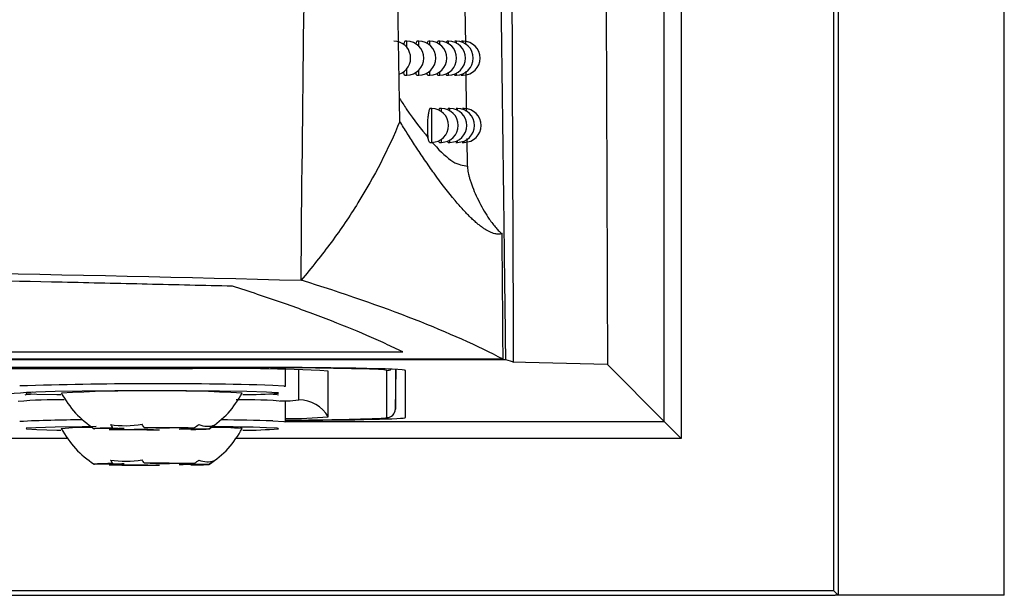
# Model space of a CAD drawing. Header units: millimetres. Extents: x 15358 to 16483, y 10132 to 11382.
# Tile 85 of 166: x 16092 to 16121, y 10590 to 10607. Entities that reach past the tile are written whole.
import ezdxf

# ---------------------------------------------------------------- set-up
doc = ezdxf.new("R2010")
doc.units = ezdxf.units.MM

msp = doc.modelspace()

# ---------------------------------------------------------------- linework, layer by layer
at = {"color": 7, "linetype": 'Continuous', "lineweight": 25}
for p, q in [((16116.385, 10899.651), (16116.385, 10589.564)), ((16121.297, 10589.564), (16121.297, 10899.564)), ((16116.254, 10589.695), (16116.254, 10611.963)), ((16111.244, 10594.704), (16111.244, 10611.59)), ((16111.744, 10611.59), (16111.744, 10594.204)), ((16105.373, 10605.85), (16105.358, 10606.955)), ((16103.632, 10605.944), (16103.59, 10605.944)), ((16103.632, 10605.761), (16103.632, 10605.944)), ((16103.988, 10605.944), (16103.945, 10605.944)), ((16103.988, 10605.796), (16103.988, 10605.944)), ((16104.312, 10605.944), (16104.269, 10605.944)), ((16104.312, 10605.825), (16104.312, 10605.944)), ((16104.604, 10605.944), (16104.561, 10605.944)), ((16104.604, 10605.85), (16104.604, 10605.944)), ((16104.866, 10605.944), (16104.822, 10605.944)), ((16104.866, 10605.87), (16104.866, 10605.944)), ((16105.096, 10605.944), (16105.052, 10605.944)), ((16105.096, 10605.888), (16105.096, 10605.944)), ((16105.296, 10605.944), (16105.251, 10605.944)), ((16105.296, 10605.903), (16105.296, 10605.944)), ((16103.573, 10604.944), (16103.632, 10604.944)), ((16103.632, 10604.944), (16103.632, 10605.128)), ((16103.929, 10604.944), (16103.988, 10604.944)), ((16103.988, 10604.944), (16103.988, 10605.093)), ((16104.253, 10604.944), (16104.312, 10604.944)), ((16104.312, 10604.944), (16104.312, 10605.063)), ((16104.546, 10604.944), (16104.604, 10604.944)), ((16104.604, 10604.944), (16104.604, 10605.039)), ((16104.809, 10604.944), (16104.866, 10604.944)), ((16104.866, 10604.944), (16104.866, 10605.018)), ((16105.04, 10604.944), (16105.096, 10604.944)), ((16105.096, 10604.944), (16105.096, 10605.001)), ((16105.24, 10604.944), (16105.296, 10604.944)), ((16105.296, 10604.944), (16105.296, 10604.986)), ((16105.4, 10603.864), (16105.384, 10605.061)), ((16104.367, 10603.954), (16104.324, 10603.954)), ((16104.367, 10602.954), (16104.367, 10603.954)), ((16104.652, 10603.954), (16104.609, 10603.954)), ((16104.652, 10603.864), (16104.652, 10603.954)), ((16104.907, 10603.954), (16104.864, 10603.954)), ((16104.907, 10603.884), (16104.907, 10603.954)), ((16105.132, 10603.954), (16105.088, 10603.954)), ((16105.132, 10603.9), (16105.132, 10603.954)), ((16105.326, 10603.954), (16105.281, 10603.954)), ((16105.326, 10603.914), (16105.326, 10603.954)), ((16104.312, 10602.954), (16104.367, 10602.954)), ((16104.595, 10602.954), (16104.652, 10602.954)), ((16104.652, 10602.954), (16104.652, 10603.043)), ((16104.85, 10602.954), (16104.907, 10602.954)), ((16104.907, 10602.954), (16104.907, 10603.024)), ((16105.076, 10602.954), (16105.132, 10602.954)), ((16105.132, 10602.954), (16105.132, 10603.007)), ((16105.271, 10602.954), (16105.326, 10602.954)), ((16105.326, 10602.954), (16105.326, 10602.993)), ((16105.422, 10602.249), (16105.411, 10603.068)), ((16106.477, 10596.541), (15925.617, 10596.541)), ((15925.634, 10596.538), (16106.547, 10596.538)), ((15928.584, 10596.759), (16103.511, 10596.759)), ((16098.591, 10596.302), (15933.591, 10596.302)), ((16098.541, 10596.292), (15933.641, 10596.292)), ((16097.297, 10596.262), (15934.885, 10596.262)), ((16098.541, 10596.292), (16098.541, 10596.302)), ((16100.041, 10595.742), (16100.041, 10596.243)), ((16100.44, 10595.341), (16100.44, 10596.235)), ((16103.043, 10594.819), (16103.043, 10596.213)), ((16103.293, 10596.244), (16103.293, 10595.065)), ((16103.293, 10595.065), (16103.313, 10596.243)), ((16103.591, 10594.818), (16103.591, 10596.214)), ((16107.139, 10596.446), (16106.789, 10596.455)), ((16109.565, 10596.384), (16107.139, 10596.446)), ((16109.565, 10596.384), (16111.244, 10594.704)), ((16101.306, 10594.841), (16101.306, 10596.192)), ((16100.001, 10595.751), (16100.041, 10595.742)), ((16099.84, 10595.541), (16099.832, 10595.546)), ((16100.041, 10594.691), (16100.041, 10595.291)), ((16095.129, 10594.491), (16094.398, 10594.485)), ((16094.834, 10594.469), (16095.565, 10594.475)), ((16094.934, 10594.511), (16095.276, 10594.498)), ((16096.209, 10594.506), (16095.867, 10594.519)), ((16095.973, 10594.473), (16096.315, 10594.46)), ((16097.348, 10594.51), (16096.616, 10594.504)), ((16097.248, 10594.467), (16096.905, 10594.48)), ((16097.053, 10594.487), (16097.784, 10594.493)), ((16099.84, 10594.49), (16099.832, 10594.495)), ((16100.001, 10594.701), (16100.041, 10594.691)), ((16100.041, 10594.704), (16111.244, 10594.704)), ((16111.244, 10594.704), (16111.744, 10594.204)), ((16093.619, 10594.204), (16018.66, 10594.204)), ((16111.744, 10594.204), (16098.563, 10594.204)), ((16095.129, 10593.441), (16094.398, 10593.435)), ((16094.834, 10593.418), (16095.565, 10593.424)), ((16094.934, 10593.461), (16095.276, 10593.448)), ((16096.209, 10593.455), (16095.867, 10593.468)), ((16095.973, 10593.422), (16096.315, 10593.409)), ((16097.348, 10593.459), (16096.616, 10593.453)), ((16097.248, 10593.417), (16096.905, 10593.43)), ((16097.053, 10593.437), (16097.784, 10593.443)), ((15915.797, 10589.564), (16116.297, 10589.564)), ((16116.254, 10589.695), (15915.928, 10589.695)), ((16116.254, 10589.695), (16116.385, 10589.564)), ((16116.385, 10589.564), (16116.297, 10589.564)), ((16121.297, 10589.564), (16116.385, 10589.564))]:
    msp.add_line(p, q, dxfattribs=at)
at = {"color": 7, "linetype": 'Continuous', "lineweight": 25, "flags": 128}
for points in [[(16103.043, 10596.213), (16102.956, 10596.229), (16102.792, 10596.239)], [(16099.669, 10595.771), (16099.995, 10595.752), (16100.001, 10595.751)], [(16092.344, 10595.488), (16092.374, 10595.5), (16092.635, 10595.516)], [(16099.487, 10595.569), (16098.902, 10595.585), (16098.089, 10595.597), (16097.114, 10595.605), (16096.056, 10595.607), (16095.001, 10595.604), (16094.034, 10595.596), (16093.234, 10595.584), (16092.666, 10595.568), (16092.374, 10595.55), (16092.384, 10595.532), (16092.694, 10595.514), (16093.28, 10595.498), (16093.398, 10595.496)], [(16099.832, 10595.546), (16099.798, 10595.552), (16099.487, 10595.569)], [(16099.547, 10595.516), (16099.798, 10595.501), (16099.84, 10595.489)], [(16099.891, 10595.31), (16099.91, 10595.31), (16100.091, 10595.316)], [(16102.78, 10594.793), (16102.956, 10594.804), (16103.043, 10594.819)], [(16094.443, 10594.55), (16094.034, 10594.546), (16093.234, 10594.533), (16092.666, 10594.518), (16092.374, 10594.5), (16092.384, 10594.481), (16092.694, 10594.463), (16093.28, 10594.448), (16093.398, 10594.445)], [(16094.934, 10594.511), (16094.792, 10594.509), (16094.669, 10594.506), (16094.566, 10594.503), (16094.485, 10594.499), (16094.427, 10594.496), (16094.393, 10594.493), (16094.383, 10594.489), (16094.398, 10594.485)], [(16097.248, 10594.467), (16097.39, 10594.47), (16097.513, 10594.473), (16097.616, 10594.476), (16097.697, 10594.479), (16097.755, 10594.483), (16097.789, 10594.486), (16097.799, 10594.49), (16097.784, 10594.493)], [(16099.832, 10594.495), (16099.798, 10594.501), (16099.487, 10594.519)], [(16099.669, 10594.72), (16099.995, 10594.701), (16100.001, 10594.701)], [(16094.934, 10593.461), (16094.792, 10593.458), (16094.669, 10593.455), (16094.566, 10593.452), (16094.485, 10593.449), (16094.427, 10593.445), (16094.393, 10593.442), (16094.383, 10593.438), (16094.398, 10593.435)], [(16097.248, 10593.417), (16097.39, 10593.419), (16097.513, 10593.422), (16097.616, 10593.425), (16097.697, 10593.429), (16097.755, 10593.432), (16097.789, 10593.435), (16097.799, 10593.439), (16097.784, 10593.443)]]:
    msp.add_lwpolyline(points, dxfattribs=at)
at = {"color": 7, "linetype": 'Continuous', "lineweight": 25}
for centre, radius, start, end in [((16103.245, 10605.444), 0.5, 289.1533, 90), ((16103.632, 10605.444), 0.5, 270, 90), ((16103.988, 10605.444), 0.5, 270, 90), ((16104.312, 10605.444), 0.5, 270, 90), ((16104.604, 10605.444), 0.5, 270, 90), ((16104.866, 10605.444), 0.5, 270, 90), ((16105.096, 10605.444), 0.5, 270, 90), ((16105.296, 10605.444), 0.5, 270, 90), ((16104.367, 10603.454), 0.5, 270, 90), ((16104.652, 10603.454), 0.5, 270, 90), ((16104.907, 10603.454), 0.5, 270, 90), ((16105.132, 10603.454), 0.5, 270, 90), ((16105.326, 10603.454), 0.5, 270, 90), ((16098.299, 10538.786), 57.485, 87.00167, 90.99863), ((16099.163, 10474.997), 121.297, 88.28548, 90.29379), ((16103.043, 10596.463), 0.25, 269.9997, 301.1043), ((16096.239, 10472.476), 123.342, 88.40647, 91.88324), ((16091.318, 10607.957), 12.439, 269.035, 275.7903), ((16093.301, 10582.799), 12.546, 89.0686, 95.3066), ((16096.091, 10545.397), 50.215, 86.9461, 93.0531), ((16098.808, 10581.529), 13.817, 84.8822, 90.9018), ((16098.858, 10606.282), 10.786, 269.5867, 275.2255), ((16100.09, 10597.765), 2.449, 270.0282, 278.211), ((16100.44, 10594.341), 1, 30.0059, 90.0016), ((16103.043, 10595.069), 0.25, 269.9957, 358.9955), ((16094.159, 10554.759), 39.991, 90.1793, 92.8294), ((16097.457, 10520.32), 74.433, 88.29768, 89.47587), ((16100.141, 10608.016), 13.227, 269.5656, 275.0522), ((16099.972, 10677.493), 82.749, 270.04756, 271.94431), ((16094.181, 10586.413), 8.113, 89.127, 95.4084), ((16096.052, 10669.942), 75.482, 269.07561, 270.19951), ((16095.299, 10592.501), 1.998, 90.6378, 94.8755), ((16096.056, 10639.886), 45.413, 269.3807, 269.8944), ((16096.13, 10519.037), 75.482, 89.07561, 90.19951), ((16096.126, 10549.093), 45.413, 89.3807, 89.8944), ((16096.883, 10596.478), 1.998, 270.6378, 274.8755), ((16097.97, 10585.746), 8.781, 84.7988, 90.7112), ((16097.329, 10521.312), 73.239, 88.31141, 89.54989), ((16098.858, 10605.231), 10.786, 269.5867, 275.2255), ((16096.052, 10668.891), 75.482, 269.07561, 270.19951), ((16095.299, 10591.45), 1.998, 90.6378, 94.8755), ((16096.056, 10638.835), 45.413, 269.3807, 269.8944), ((16096.13, 10517.986), 75.482, 89.07561, 90.19951), ((16096.126, 10548.042), 45.413, 89.3807, 89.8944), ((16096.883, 10595.427), 1.998, 270.6378, 274.8755)]:
    msp.add_arc(centre, radius, start, end, dxfattribs=at)
for centre, start_param, end_param in [((16098.591, 10596.214), 0, 1.570796), ((16098.591, 10594.818), 5.006616, 6.283185)]:
    msp.add_ellipse(centre, major_axis=(5, 0), ratio=0.017455, start_param=start_param, end_param=end_param, dxfattribs=at)
for points, knots in [([(16103.424, 10603.572), (16103.407, 10604.634), (16103.373, 10606.733), (16103.327, 10609.847), (16103.285, 10612.887), (16103.247, 10615.853), (16103.212, 10618.744), (16103.181, 10621.559), (16103.154, 10624.296), (16103.13, 10626.955), (16103.108, 10629.535), (16103.081, 10633.362), (16103.052, 10638.35), (16103.031, 10644.413), (16103.02, 10650.131), (16103.019, 10655.495), (16103.023, 10658.952), (16103.025, 10660.62)], [0, 0, 0, 0, 0.05598, 0.110676, 0.164072, 0.216148, 0.266888, 0.316276, 0.364297, 0.410936, 0.456178, 0.500012, 0.612161, 0.718399, 0.818552, 0.912464, 1, 1, 1, 1]), ([(16100.504, 10598.878), (16100.596, 10609.098), (16100.766, 10619.32), (16101.231, 10639.774), (16101.526, 10650.003), (16101.827, 10660.234)], [0, 0, 0, 0, 0.5, 0.5, 1, 1, 1, 1]), ([(16106.34, 10612.633), (16106.377, 10609.942), (16106.431, 10605.911), (16106.482, 10601.891), (16106.507, 10599.882), (16106.515, 10599.213), (16106.532, 10597.875), (16106.542, 10597.207), (16106.547, 10596.538)], [0, 0, 0, 0, 0.5, 0.75, 0.75, 0.875, 0.875, 1, 1, 1, 1]), ([(16106.789, 10596.455), (16106.78, 10599.083), (16106.769, 10601.712), (16106.749, 10606.974), (16106.74, 10609.607), (16106.73, 10612.242)], [0, 0, 0, 0, 0.5, 0.5, 1, 1, 1, 1]), ([(16109.514, 10610.355), (16109.518, 10609.189), (16109.526, 10606.858), (16109.539, 10603.365), (16109.552, 10599.873), (16109.56, 10597.547), (16109.565, 10596.384)], [0, 0, 0, 0, 0.2500012, 0.5000001, 0.749999, 1, 1, 1, 1]), ([(16103.59, 10605.938), (16103.587, 10605.94), (16103.573, 10605.947), (16103.553, 10605.916), (16103.539, 10605.862), (16103.534, 10605.842)], [0, 0, 0, 0, 0.157104, 0.702129, 1, 1, 1, 1]), ([(16103.945, 10605.938), (16103.942, 10605.94), (16103.93, 10605.947), (16103.913, 10605.919), (16103.901, 10605.87), (16103.898, 10605.857)], [0, 0, 0, 0, 0.17476, 0.763925, 1, 1, 1, 1]), ([(16104.269, 10605.938), (16104.266, 10605.94), (16104.255, 10605.947), (16104.241, 10605.922), (16104.231, 10605.879), (16104.229, 10605.871)], [0, 0, 0, 0, 0.1956278, 0.8382771, 1, 1, 1, 1]), ([(16104.561, 10605.938), (16104.559, 10605.94), (16104.549, 10605.946), (16104.537, 10605.925), (16104.529, 10605.889), (16104.529, 10605.886)], [0, 0, 0, 0, 0.2208379, 0.9296111, 1, 1, 1, 1]), ([(16104.822, 10605.938), (16104.82, 10605.94), (16104.812, 10605.947), (16104.803, 10605.92), (16104.797, 10605.9)], [0, 0, 0, 0, 0.262184, 1, 1, 1, 1]), ([(16103.521, 10605.039), (16103.528, 10605.016), (16103.543, 10604.962), (16103.562, 10604.935), (16103.572, 10604.945), (16103.573, 10604.945)], [0, 0, 0, 0, 0.437062, 0.988318, 1, 1, 1, 1]), ([(16103.886, 10605.024), (16103.891, 10605.006), (16103.903, 10604.959), (16103.919, 10604.935), (16103.929, 10604.945), (16103.929, 10604.945)], [0, 0, 0, 0, 0.378169, 0.991873, 1, 1, 1, 1]), ([(16104.218, 10605.008), (16104.221, 10604.996), (16104.232, 10604.955), (16104.244, 10604.935), (16104.253, 10604.944), (16104.253, 10604.944)], [0, 0, 0, 0, 0.301032, 0.995941, 1, 1, 1, 1]), ([(16104.519, 10604.992), (16104.521, 10604.985), (16104.529, 10604.949), (16104.538, 10604.947), (16104.546, 10604.944)], [0, 0, 0, 0, 0.196047, 1, 1, 1, 1]), ([(16104.787, 10604.981), (16104.787, 10604.978), (16104.794, 10604.947), (16104.802, 10604.946), (16104.809, 10604.944)], [0, 0, 0, 0, 0.102442, 1, 1, 1, 1]), ([(16103.416, 10604.254), (16103.484, 10604.149), (16103.799, 10603.66), (16104.055, 10603.346), (16104.256, 10603.1)], [0, 0, 0, 0, 0.214928, 1, 1, 1, 1]), ([(16104.324, 10603.948), (16104.321, 10603.949), (16104.31, 10603.957), (16104.29, 10603.911), (16104.267, 10603.814), (16104.249, 10603.673), (16104.239, 10603.507), (16104.238, 10603.338), (16104.245, 10603.197), (16104.253, 10603.128), (16104.257, 10603.1)], [0, 0, 0, 0, 0.044551, 0.190126, 0.335806, 0.480528, 0.623638, 0.765235, 0.906121, 1, 1, 1, 1]), ([(16104.609, 10603.947), (16104.607, 10603.949), (16104.597, 10603.956), (16104.585, 10603.936), (16104.578, 10603.9), (16104.578, 10603.898)], [0, 0, 0, 0, 0.227029, 0.952397, 1, 1, 1, 1]), ([(16104.864, 10603.947), (16104.862, 10603.949), (16104.854, 10603.956), (16104.846, 10603.931), (16104.84, 10603.912)], [0, 0, 0, 0, 0.276751, 1, 1, 1, 1]), ([(16103.424, 10603.572), (16103.085, 10602.75), (16102.672, 10601.945), (16101.942, 10600.772), (16101.68, 10600.386), (16101.12, 10599.625), (16100.821, 10599.249), (16100.504, 10598.878)], [0, 0, 0, 0, 0.5, 0.5, 0.75, 0.75, 1, 1, 1, 1]), ([(16106.447, 10600.255), (16106.428, 10600.25), (16106.391, 10600.24), (16106.33, 10600.238), (16106.265, 10600.244), (16106.195, 10600.261), (16106.122, 10600.288), (16106.045, 10600.324), (16105.964, 10600.37), (16105.88, 10600.426), (16105.791, 10600.492), (16105.699, 10600.567), (16105.603, 10600.651), (16105.503, 10600.745), (16105.4, 10600.849), (16105.254, 10601.003), (16104.952, 10601.349), (16104.572, 10601.843), (16104.168, 10602.421), (16103.903, 10602.818), (16103.658, 10603.197), (16103.499, 10603.453), (16103.424, 10603.572)], [0, 0, 0, 0, 0.0354487, 0.0708953, 0.1063411, 0.1417871, 0.1772344, 0.2126839, 0.2481366, 0.2835931, 0.3190543, 0.3545208, 0.3899931, 0.4254717, 0.4609571, 0.4964495, 0.570917, 0.7483096, 0.8220619, 0.8885955, 0.9479086, 1, 1, 1, 1]), ([(16104.312, 10602.96), (16104.307, 10602.96), (16104.294, 10602.961), (16104.272, 10603.018), (16104.261, 10603.078), (16104.256, 10603.1)], [0, 0, 0, 0, 0.304512, 0.735859, 1, 1, 1, 1]), ([(16104.38, 10602.956), (16104.395, 10602.94), (16104.627, 10602.677), (16105.027, 10602.306), (16105.29, 10602.268), (16105.422, 10602.249)], [0, 0, 0, 0, 0.0328772, 0.5161373, 1, 1, 1, 1]), ([(16104.569, 10602.998), (16104.57, 10602.992), (16104.577, 10602.958), (16104.587, 10602.956), (16104.595, 10602.954)], [0, 0, 0, 0, 0.167548, 1, 1, 1, 1]), ([(16104.829, 10602.99), (16104.83, 10602.987), (16104.836, 10602.956), (16104.843, 10602.955), (16104.85, 10602.954)], [0, 0, 0, 0, 0.091968, 1, 1, 1, 1]), ([(16105.422, 10602.249), (16105.423, 10602.225), (16105.425, 10602.174), (16105.437, 10602.094), (16105.455, 10602.006), (16105.48, 10601.911), (16105.512, 10601.807), (16105.567, 10601.649), (16105.653, 10601.436), (16105.777, 10601.177), (16105.915, 10600.925), (16106.048, 10600.715), (16106.166, 10600.55), (16106.263, 10600.43), (16106.353, 10600.331), (16106.417, 10600.279), (16106.447, 10600.255)], [0, 0, 0, 0, 0.031845, 0.067448, 0.106974, 0.150545, 0.198251, 0.25016, 0.371736, 0.499945, 0.628179, 0.749622, 0.826201, 0.89323, 0.951008, 1, 1, 1, 1]), ([(15931.591, 10598.878), (15935.025, 10598.961), (15938.478, 10599.04), (15945.421, 10599.186), (15948.912, 10599.254), (15959.394, 10599.442), (15966.41, 10599.546), (15987.536, 10599.797), (16001.726, 10599.882), (16023.174, 10599.882), (16030.304, 10599.861), (16044.522, 10599.777), (16051.61, 10599.714), (16062.21, 10599.588), (16065.739, 10599.54), (16072.785, 10599.435), (16076.293, 10599.378), (16086.76, 10599.189), (16093.667, 10599.044), (16100.504, 10598.878)], [0, 0, 0, 0, 0.0625, 0.0625, 0.125, 0.125, 0.25, 0.25, 0.5, 0.5, 0.625, 0.625, 0.75, 0.75, 0.8125, 0.8125, 0.875, 0.875, 1, 1, 1, 1]), ([(16098.475, 10598.701), (16098.057, 10598.711), (16097.637, 10598.721), (16096.798, 10598.74), (16095.54, 10598.77), (16092.599, 10598.836), (16086.704, 10598.963), (16074.852, 10599.19), (16064.59, 10599.341), (16054.259, 10599.461), (16050.804, 10599.497), (16043.871, 10599.558), (16040.39, 10599.583), (16033.428, 10599.623), (16029.944, 10599.639), (16022.969, 10599.659), (16019.476, 10599.664), (16002.038, 10599.664), (15988.199, 10599.582), (15967.604, 10599.342), (15960.766, 10599.242), (15950.551, 10599.062), (15947.153, 10598.997), (15942.066, 10598.891), (15939.525, 10598.837), (15936.991, 10598.78), (15935.725, 10598.75), (15935.304, 10598.741), (15934.461, 10598.721), (15934.039, 10598.711), (15933.62, 10598.701)], [0, 0, 0, 0, 0.007812, 0.007812, 0.015625, 0.03125, 0.0625, 0.125, 0.25, 0.25, 0.3125, 0.3125, 0.375, 0.375, 0.4375, 0.4375, 0.5, 0.5, 0.75, 0.75, 0.875, 0.875, 0.9375, 0.9375, 0.96875, 0.984375, 0.984375, 0.992187, 0.992187, 1, 1, 1, 1]), ([(16103.511, 10596.759), (16103.344, 10596.84), (16103.172, 10596.922), (16102.817, 10597.085), (16102.634, 10597.167), (16102.069, 10597.411), (16101.272, 10597.735), (16100.168, 10598.139), (16099.458, 10598.38), (16098.974, 10598.541), (16098.726, 10598.621), (16098.475, 10598.701)], [0, 0, 0, 0, 0.125, 0.125, 0.25, 0.25, 0.5, 0.75, 0.875, 0.875, 1, 1, 1, 1]), ([(16093.416, 10595.541), (16093.544, 10595.335), (16093.799, 10594.922), (16094.189, 10594.633), (16094.383, 10594.489)], [0, 0, 0, 0, 0.500041, 1, 1, 1, 1]), ([(16097.798, 10594.488), (16097.993, 10594.633), (16098.383, 10594.922), (16098.638, 10595.335), (16098.766, 10595.541)], [0, 0, 0, 0, 0.499955, 1, 1, 1, 1]), ([(16102.761, 10594.793), (16102.837, 10594.796), (16102.973, 10594.802), (16103.045, 10594.812), (16103.095, 10594.82), (16103.154, 10594.841), (16103.213, 10594.88), (16103.265, 10594.944), (16103.29, 10595.013), (16103.292, 10595.057), (16103.293, 10595.069)], [0, 0, 0, 0, 0.351689, 0.623578, 0.762165, 0.823134, 0.869594, 0.921246, 0.977576, 1, 1, 1, 1]), ([(16093.416, 10594.491), (16093.544, 10594.284), (16093.799, 10593.872), (16094.189, 10593.582), (16094.383, 10593.438)], [0, 0, 0, 0, 0.500041, 1, 1, 1, 1]), ([(16097.798, 10593.438), (16097.993, 10593.582), (16098.383, 10593.872), (16098.638, 10594.284), (16098.766, 10594.491)], [0, 0, 0, 0, 0.499955, 1, 1, 1, 1])]:
    msp.add_open_spline(points, degree=3, knots=knots, dxfattribs=at)
for points in [[(16106.477, 10596.541), (16106.473, 10597.778), (16106.459, 10599.016), (16106.447, 10600.255)], [(16106.477, 10596.541), (16104.978, 10597.33), (16102.986, 10598.109), (16100.504, 10598.878)], [(16106.547, 10596.538), (16106.655, 10596.511), (16106.735, 10596.483), (16106.789, 10596.455)], [(16094.871, 10594.612), (16095.167, 10594.564), (16095.486, 10594.566), (16095.804, 10594.62)], [(16094.871, 10594.612), (16094.892, 10594.577), (16094.913, 10594.543), (16094.934, 10594.511)], [(16095.867, 10594.519), (16095.846, 10594.551), (16095.825, 10594.585), (16095.804, 10594.62)], [(16097.483, 10594.609), (16097.439, 10594.574), (16097.394, 10594.541), (16097.348, 10594.51)], [(16097.483, 10594.609), (16097.65, 10594.553), (16097.799, 10594.547), (16097.92, 10594.593)], [(16097.784, 10594.493), (16097.83, 10594.525), (16097.875, 10594.558), (16097.92, 10594.593)], [(16094.871, 10593.562), (16095.167, 10593.513), (16095.486, 10593.516), (16095.804, 10593.569)], [(16094.871, 10593.562), (16094.892, 10593.526), (16094.913, 10593.493), (16094.934, 10593.461)], [(16095.867, 10593.468), (16095.846, 10593.5), (16095.825, 10593.534), (16095.804, 10593.569)], [(16097.483, 10593.559), (16097.439, 10593.524), (16097.394, 10593.49), (16097.348, 10593.459)], [(16097.483, 10593.559), (16097.65, 10593.502), (16097.799, 10593.497), (16097.92, 10593.542)], [(16097.784, 10593.443), (16097.83, 10593.474), (16097.875, 10593.507), (16097.92, 10593.542)]]:
    msp.add_open_spline(points, degree=3, dxfattribs=at)

doc.saveas('drawing.dxf')
